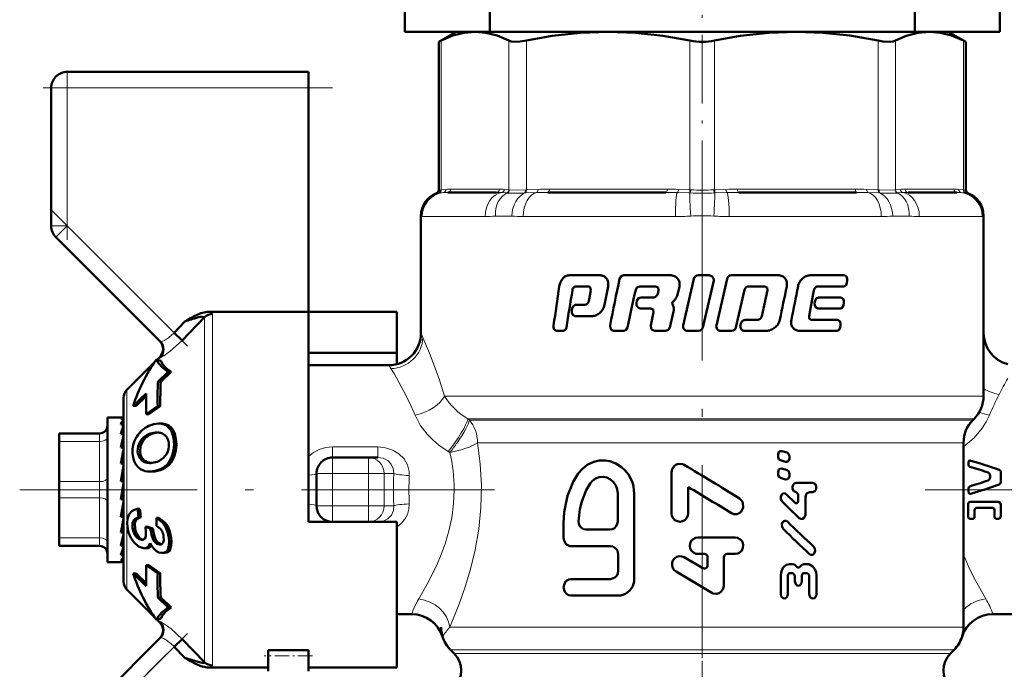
# Model space of a CAD drawing. Extents: x -1438 to 1837, y -1771 to 755.
# Tile 58 of 95: x 94 to 156, y -240 to -200. Entities that reach past the tile are written whole.
import ezdxf

# ---------------------------------------------------------------- set-up
doc = ezdxf.new("R2010")
doc.units = 0
doc.linetypes.add('DASHDOT', pattern=[18.5, 12, -3, 0.5, -3])

msp = doc.modelspace()

# ---------------------------------------------------------------- linework, layer by layer
at = {"color": 7, "linetype": 'DASHDOT', "lineweight": 18, "ltscale": 0.355646}
msp.add_line((136.791, -211.592), (136.791, -197.366), dxfattribs=at)
at = {"color": 7, "lineweight": 50}
for p, q in [((118.291, -200.552), (118.291, -198.552)), ((123.57, -200.552), (123.57, -199.052)), ((150.011, -200.552), (150.011, -199.052)), ((155.291, -200.552), (155.291, -198.552)), ((118.291, -200.552), (121.49, -200.552)), ((121.491, -200.552), (120.395, -201.185)), ((121.491, -200.552), (120.395, -201.185)), ((121.491, -200.552), (122.656, -200.552)), ((122.656, -200.552), (122.625, -200.552)), ((122.686, -200.552), (122.656, -200.552)), ((122.656, -200.552), (130.936, -200.552)), ((130.936, -200.552), (136.791, -200.552)), ((136.791, -200.552), (142.646, -200.552)), ((142.646, -200.552), (150.926, -200.552)), ((150.011, -200.552), (155.291, -200.552)), ((150.926, -200.552), (150.895, -200.552)), ((150.956, -200.552), (150.926, -200.552)), ((150.926, -200.552), (152.091, -200.552)), ((152.091, -200.552), (153.187, -201.185)), ((152.091, -200.552), (153.187, -201.185)), ((120.547, -201.107), (120.395, -201.185)), ((120.395, -210.407), (120.395, -201.185)), ((153.187, -201.185), (153.035, -201.107)), ((153.187, -210.407), (153.187, -201.185)), ((153.187, -210.407), (153.187, -201.185)), ((97.291, -203.052), (112.291, -203.052)), ((112.291, -203.052), (112.291, -204.052)), ((96.291, -212.638), (96.291, -204.052)), ((112.291, -204.052), (112.291, -217.981)), ((123.99, -210.552), (120.952, -210.552)), ((134.526, -210.552), (127.193, -210.552)), ((146.389, -210.552), (139.056, -210.552)), ((152.63, -210.552), (149.592, -210.552)), ((119.291, -211.999), (119.291, -219.302)), ((154.291, -211.999), (154.291, -219.302)), ((154.291, -223.223), (154.291, -211.999)), ((96.584, -213.345), (103.072, -219.833)), ((128.506, -215.708), (130.432, -215.708)), ((131.89, -215.708), (134.775, -215.708)), ((136.273, -215.922), (135.601, -218.831)), ((136.546, -215.708), (137.229, -215.708)), ((136.83, -218.952), (137.502, -216.043)), ((138.337, -215.922), (137.667, -218.831)), ((138.607, -215.708), (141.509, -215.708)), ((143.502, -215.708), (145.633, -215.708)), ((145.788, -216.182), (145.809, -216.042)), ((128.936, -216.397), (129.696, -216.397)), ((129.85, -216.629), (129.724, -217.322)), ((129.824, -216.464), (129.85, -216.629)), ((130.702, -217.552), (130.932, -216.399)), ((132.901, -216.397), (133.887, -216.397)), ((133.887, -216.397), (134.045, -216.464)), ((134.076, -216.629), (134.022, -216.861)), ((134.045, -216.464), (134.076, -216.629)), ((135.247, -216.916), (135.367, -216.399)), ((138.886, -218.952), (139.418, -216.611)), ((139.683, -216.397), (140.668, -216.397)), ((140.852, -216.628), (140.498, -218.25)), ((140.668, -216.397), (140.821, -216.464)), ((140.821, -216.464), (140.852, -216.628)), ((143.522, -217.783), (143.735, -216.628)), ((143.975, -216.397), (145.613, -216.397)), ((132.726, -217.305), (132.696, -217.446)), ((132.982, -217.092), (133.732, -217.092)), ((134.946, -217.382), (135.11, -217.206)), ((143.807, -217.305), (143.781, -217.446)), ((144.019, -217.092), (145.423, -217.092)), ((145.581, -217.568), (145.603, -217.428)), ((112.291, -217.981), (106.1, -217.981)), ((112.291, -229.052), (112.291, -217.981)), ((112.291, -217.981), (117.791, -217.981)), ((117.791, -217.981), (117.791, -220.534)), ((128.705, -217.769), (128.682, -217.909)), ((128.901, -217.554), (129.485, -217.554)), ((132.951, -217.781), (133.577, -217.781)), ((133.577, -217.781), (133.734, -217.848)), ((133.765, -218.012), (133.583, -218.831)), ((133.734, -217.848), (133.765, -218.012)), ((134.779, -218.952), (135.009, -217.953)), ((135.006, -217.663), (134.93, -217.503)), ((143.436, -218.246), (143.522, -217.783)), ((143.994, -217.782), (145.401, -217.782)), ((104.609, -218.582), (103.934, -219.281)), ((105.832, -218.314), (104.429, -219.758)), ((104.784, -218.48), (104.609, -218.582)), ((104.961, -218.379), (104.784, -218.48)), ((105.832, -218.314), (105.834, -218.301)), ((128.878, -218.243), (129.954, -218.243)), ((139.459, -218.476), (140.212, -218.476)), ((143.594, -218.477), (145.205, -218.477)), ((127.712, -219.166), (128.154, -219.166)), ((131.293, -219.166), (131.899, -219.166)), ((133.846, -219.166), (134.511, -219.166)), ((135.873, -219.166), (136.556, -219.166)), ((137.939, -219.166), (138.617, -219.166)), ((139.193, -218.69), (139.161, -218.83)), ((139.427, -219.166), (140.773, -219.166)), ((142.841, -219.166), (145.183, -219.166)), ((145.368, -218.953), (145.39, -218.812)), ((104.429, -219.758), (103.934, -219.281)), ((102.845, -220.944), (102.842, -220.946)), ((103.104, -221.042), (102.845, -220.944)), ((102.881, -220.958), (103.044, -220.795)), ((112.291, -220.534), (117.791, -220.534)), ((117.791, -220.534), (117.791, -221.239)), ((100.996, -222.843), (102.725, -221.113)), ((102.926, -222.346), (103.573, -221.719)), ((103.755, -221.719), (103.107, -222.346)), ((103.755, -221.719), (103.573, -221.719)), ((117.291, -221.302), (112.291, -221.302)), ((102.926, -222.346), (103.107, -222.346)), ((100.791, -234.766), (100.791, -223.338)), ((102.198, -223.056), (101.398, -223.84)), ((102.194, -223.233), (101.573, -223.84)), ((101.573, -223.84), (101.398, -223.84)), ((102.912, -223.852), (102.2, -224.352)), ((103.074, -223.852), (102.362, -224.352)), ((103.074, -223.852), (102.912, -223.852)), ((99.791, -224.552), (99.791, -225.155)), ((100.769, -224.552), (99.791, -224.552)), ((100.791, -224.637), (100.615, -224.637)), ((100.769, -224.552), (100.791, -224.554)), ((102.2, -224.352), (102.362, -224.352)), ((153.627, -224.716), (153.705, -224.638)), ((99.791, -225.155), (99.791, -233.552)), ((100.791, -224.993), (100.615, -224.993)), ((100.753, -225.155), (100.791, -225.05)), ((103.142, -224.938), (102.988, -224.938)), ((96.791, -225.552), (99.291, -225.552)), ((96.791, -225.686), (96.791, -225.552)), ((96.791, -226.052), (96.791, -225.686)), ((100.791, -225.604), (100.615, -225.604)), ((100.791, -225.479), (100.785, -225.604)), ((102.787, -225.495), (102.869, -225.492)), ((102.787, -225.495), (102.939, -225.495)), ((96.791, -228.552), (96.791, -226.052)), ((100.791, -226.431), (100.615, -226.431)), ((100.791, -226.032), (100.77, -226.431)), ((100.791, -226.261), (100.779, -226.431)), ((153.041, -226.13), (153.041, -237.602)), ((100.791, -226.775), (100.748, -227.423)), ((100.791, -227.052), (100.773, -227.052)), ((113.791, -227.052), (116.037, -227.052)), ((116.037, -227.052), (116.617, -227.052)), ((141.501, -226.889), (141.501, -226.975)), ((141.646, -227.219), (141.977, -227.32)), ((142.064, -226.747), (141.732, -226.645)), ((142.212, -227.077), (142.212, -226.99)), ((100.791, -227.423), (100.615, -227.423)), ((100.791, -227.661), (100.71, -228.517)), ((102.572, -227.383), (102.552, -227.385)), ((142.064, -227.836), (141.732, -227.734)), ((153.358, -227.296), (153.358, -227.499)), ((102.577, -227.928), (102.432, -227.928)), ((112.791, -230.052), (112.791, -228.052)), ((134.877, -227.982), (134.877, -230.512)), ((141.501, -227.977), (141.501, -228.064)), ((141.646, -228.307), (141.977, -228.409)), ((142.212, -228.166), (142.212, -228.079)), ((154.698, -228.29), (154.698, -228.173)), ((155.366, -228.549), (155.366, -227.99)), ((96.791, -228.552), (96.791, -229.552)), ((100.791, -228.517), (100.615, -228.517)), ((100.615, -229.645), (100.791, -228.646)), ((112.291, -231.052), (112.291, -229.052)), ((135.917, -230.512), (135.917, -228.89)), ((142.624, -228.628), (143.66, -228.628)), ((153.357, -229.179), (153.358, -229.052)), ((153.358, -229.052), (153.358, -228.971)), ((96.791, -232.052), (96.791, -229.552)), ((100.615, -229.592), (100.702, -229.592)), ((100.791, -229.645), (100.615, -229.645)), ((100.791, -229.635), (100.702, -229.592)), ((131.529, -231.024), (131.529, -229.28)), ((132.559, -234.615), (132.559, -229.28)), ((142.564, -229.865), (142.011, -229.329)), ((142.638, -229.199), (142.625, -229.199)), ((142.761, -229.357), (142.761, -229.738)), ((143.21, -230.561), (143.209, -229.515)), ((143.66, -229.198), (143.459, -229.198)), ((100.72, -230.165), (100.791, -230.598)), ((101.81, -230.25), (101.665, -230.25)), ((153.322, -230.715), (153.322, -229.965)), ((153.463, -229.809), (155.212, -229.809)), ((154.846, -230.181), (153.865, -230.181)), ((155.366, -230.677), (155.366, -230.003)), ((100.791, -230.736), (100.615, -230.736)), ((101.87, -230.768), (101.724, -230.768)), ((102.993, -230.808), (102.847, -230.808)), ((153.612, -230.867), (153.463, -230.867)), ((153.727, -230.74), (153.727, -230.335)), ((154.973, -230.74), (154.973, -230.335)), ((155.212, -230.867), (155.078, -230.867)), ((100.791, -231.052), (100.753, -231.052)), ((100.791, -231.464), (100.754, -231.045)), ((100.791, -231.194), (100.76, -231.194)), ((102.472, -231.476), (102.147, -231.356)), ((102.295, -231.356), (102.147, -231.356)), ((102.295, -231.356), (102.62, -231.476)), ((102.62, -231.476), (102.472, -231.476)), ((117.791, -231.052), (112.291, -231.052)), ((116.617, -231.052), (116.531, -231.052)), ((117.791, -240.123), (117.791, -231.052)), ((128.167, -231.127), (128.167, -232.05)), ((96.791, -232.052), (96.791, -232.552)), ((100.791, -231.721), (100.615, -231.721)), ((100.791, -232.178), (100.774, -231.901)), ((103.188, -231.63), (103.192, -231.639)), ((129.547, -231.537), (131.048, -231.537)), ((136.517, -232.026), (138.836, -232.026)), ((99.291, -232.552), (96.791, -232.552)), ((100.791, -232.538), (100.615, -232.538)), ((100.791, -232.696), (100.788, -232.63)), ((101.935, -232.173), (101.899, -232.171)), ((102.073, -232.692), (102.025, -232.689)), ((102.227, -232.692), (102.073, -232.692)), ((103.064, -232.471), (103.028, -232.469)), ((128.613, -232.563), (131.072, -232.563)), ((100.791, -233.136), (100.615, -233.136)), ((103.205, -232.99), (103.155, -232.988)), ((103.358, -232.99), (103.205, -232.99)), ((131.564, -233.076), (131.564, -234.102)), ((136.821, -233.941), (135.659, -233.256)), ((136.922, -233.053), (136.517, -233.053)), ((137.124, -233.259), (137.124, -233.762)), ((138.133, -235.014), (138.133, -233.259)), ((138.334, -233.053), (138.836, -233.053)), ((100.67, -233.552), (99.791, -233.552)), ((100.791, -233.478), (100.615, -233.478)), ((100.791, -233.541), (100.725, -233.541)), ((102.2, -233.752), (102.912, -234.252)), ((102.362, -233.752), (102.2, -233.752)), ((102.362, -233.752), (103.074, -234.252)), ((142.212, -233.687), (142.395, -233.687)), ((143.138, -233.685), (143.326, -233.685)), ((101.398, -234.263), (102.198, -235.048)), ((101.573, -234.263), (101.398, -234.263)), ((101.573, -234.263), (102.194, -234.87)), ((103.074, -234.252), (102.912, -234.252)), ((135.156, -234.149), (137.376, -235.462)), ((141.669, -234.401), (141.67, -235.541)), ((142.104, -235.541), (142.103, -234.416)), ((142.42, -234.257), (142.225, -234.257)), ((142.544, -234.415), (142.544, -234.748)), ((142.99, -234.747), (142.989, -234.415)), ((143.314, -234.256), (143.114, -234.256)), ((143.439, -234.414), (143.44, -235.539)), ((143.893, -235.538), (143.892, -234.397)), ((128.613, -234.615), (131.072, -234.615)), ((100.996, -235.261), (102.725, -236.99)), ((102.926, -235.758), (103.573, -236.385)), ((103.107, -235.758), (102.926, -235.758)), ((103.107, -235.758), (103.755, -236.385)), ((128.613, -235.641), (131.564, -235.641)), ((103.755, -236.385), (103.573, -236.385)), ((118.725, -236.802), (117.791, -236.802)), ((154.857, -236.802), (161.291, -236.802)), ((102.842, -237.158), (102.845, -237.16)), ((102.845, -237.16), (103.104, -237.061)), ((102.881, -237.146), (103.044, -237.309)), ((103.072, -238.27), (96.877, -244.466)), ((103.934, -238.823), (104.429, -238.346)), ((104.609, -239.521), (103.934, -238.823)), ((104.429, -238.346), (105.832, -239.79)), ((109.791, -239.048), (112.291, -239.048)), ((109.791, -239.048), (109.791, -239.384)), ((109.791, -239.384), (109.791, -240.338)), ((112.291, -239.048), (112.291, -239.384)), ((112.291, -239.384), (112.291, -240.338)), ((121.127, -239.016), (121.352, -239.241)), ((152.23, -239.241), (152.455, -239.016)), ((104.609, -239.521), (104.784, -239.624)), ((104.784, -239.624), (104.961, -239.725)), ((106.1, -240.123), (109.791, -240.123)), ((112.291, -240.123), (117.791, -240.123))]:
    msp.add_line(p, q, dxfattribs=at)
at = {"color": 7, "lineweight": 18}
for p, q in [((120.547, -201.107), (120.547, -210.393)), ((124.764, -210.393), (124.764, -201.107)), ((125.846, -201.107), (125.846, -210.393)), ((136.026, -210.393), (136.026, -201.107)), ((137.556, -201.107), (137.556, -210.393)), ((147.736, -210.393), (147.736, -201.107)), ((148.818, -201.107), (148.818, -210.393)), ((153.035, -210.393), (153.035, -201.107)), ((97.291, -204.052), (97.291, -203.052)), ((96.291, -204.052), (97.291, -204.052)), ((97.291, -204.052), (112.291, -204.052)), ((97.291, -204.052), (97.291, -212.638)), ((120.394, -210.587), (120.265, -210.594)), ((120.415, -210.586), (120.394, -210.587)), ((120.395, -210.407), (120.526, -210.395)), ((120.681, -210.563), (120.415, -210.586)), ((120.526, -210.395), (120.547, -210.393)), ((120.547, -210.393), (120.841, -210.365)), ((121.137, -210.352), (124.174, -210.352)), ((124.626, -210.586), (124.304, -210.563)), ((124.47, -210.365), (124.764, -210.393)), ((124.653, -210.587), (124.626, -210.586)), ((124.764, -210.393), (124.786, -210.395)), ((125.797, -210.586), (125.741, -210.587)), ((125.794, -210.395), (125.846, -210.393)), ((126.494, -210.563), (125.797, -210.586)), ((125.846, -210.393), (126.555, -210.365)), ((127.269, -210.352), (134.602, -210.352)), ((135.963, -210.586), (135.243, -210.563)), ((135.317, -210.365), (136.026, -210.393)), ((136.022, -210.587), (135.963, -210.586)), ((136.026, -210.393), (136.078, -210.395)), ((137.504, -210.395), (137.556, -210.393)), ((137.556, -210.393), (138.265, -210.365)), ((137.619, -210.586), (137.56, -210.587)), ((138.339, -210.563), (137.619, -210.586)), ((138.979, -210.352), (146.313, -210.352)), ((147.027, -210.365), (147.736, -210.393)), ((147.785, -210.586), (147.088, -210.563)), ((147.736, -210.393), (147.788, -210.395)), ((147.841, -210.587), (147.785, -210.586)), ((148.796, -210.395), (148.818, -210.393)), ((148.818, -210.393), (149.112, -210.365)), ((148.956, -210.586), (148.929, -210.587)), ((149.277, -210.563), (148.956, -210.586)), ((149.408, -210.352), (152.445, -210.352)), ((152.741, -210.365), (153.035, -210.393)), ((153.167, -210.586), (152.901, -210.563)), ((153.035, -210.393), (153.055, -210.395)), ((153.055, -210.395), (153.187, -210.407)), ((153.188, -210.587), (153.167, -210.586)), ((153.317, -210.594), (153.188, -210.587)), ((119.306, -212.026), (119.291, -211.999)), ((119.371, -212.052), (123.29, -212.052)), ((124.937, -212.026), (123.917, -212.026)), ((125.657, -212.052), (135.117, -212.052)), ((138.465, -212.052), (147.925, -212.052)), ((149.664, -212.026), (148.645, -212.026)), ((150.292, -212.052), (154.211, -212.052)), ((154.291, -211.999), (154.276, -212.026)), ((96.291, -212.638), (97.291, -212.638)), ((96.584, -213.345), (97.291, -212.638)), ((103.934, -219.281), (97.291, -212.638)), ((105.832, -229.052), (105.832, -218.314)), ((106.327, -218.114), (106.327, -229.052)), ((119.291, -219.302), (119.413, -219.576)), ((117.426, -221.52), (117.291, -221.302)), ((100.996, -229.052), (100.996, -222.843)), ((120.758, -223.223), (154.291, -223.223)), ((122.203, -224.638), (153.705, -224.638)), ((122.203, -224.638), (122.306, -224.716)), ((122.306, -224.716), (153.627, -224.716)), ((103.296, -224.949), (103.143, -224.949)), ((103.847, -225.31), (103.696, -225.31)), ((99.291, -225.552), (99.291, -225.557)), ((99.291, -225.557), (99.291, -225.686)), ((99.291, -225.686), (99.291, -226.052)), ((102.5, -225.603), (102.348, -225.603)), ((99.291, -226.052), (96.791, -226.052)), ((99.291, -228.552), (99.291, -226.052)), ((101.982, -226.049), (101.831, -226.049)), ((104.073, -226.058), (103.925, -226.058)), ((113.791, -226.395), (113.791, -227.052)), ((113.791, -226.395), (116.617, -226.395)), ((116.617, -226.395), (116.617, -227.052)), ((122.81, -226.13), (123.016, -226.13)), ((123.016, -226.13), (150.356, -226.13)), ((150.356, -226.13), (153.041, -226.13)), ((101.815, -226.669), (101.667, -226.669)), ((101.943, -227.082), (101.796, -227.082)), ((104.009, -226.769), (103.862, -226.769)), ((113.791, -227.052), (113.791, -228.052)), ((116.037, -228.052), (116.037, -227.052)), ((121.089, -226.73), (120.984, -226.667)), ((102.253, -227.33), (102.107, -227.33)), ((103.242, -227.765), (103.097, -227.765)), ((103.724, -227.377), (103.579, -227.377)), ((112.791, -228.052), (113.791, -228.052)), ((113.791, -228.052), (113.791, -230.052)), ((116.037, -228.052), (113.791, -228.052)), ((116.037, -230.052), (116.037, -228.052)), ((116.037, -228.052), (116.998, -228.052)), ((117.6, -228.052), (116.998, -228.052)), ((116.998, -228.052), (116.998, -230.052)), ((96.791, -228.552), (99.291, -228.552)), ((99.291, -228.552), (99.291, -229.552)), ((100.996, -229.052), (100.996, -235.261)), ((105.832, -239.79), (105.832, -229.052)), ((106.327, -229.052), (106.327, -239.99)), ((99.291, -229.552), (96.791, -229.552)), ((99.291, -232.052), (99.291, -229.552)), ((112.791, -230.052), (113.791, -230.052)), ((113.791, -230.052), (116.037, -230.052)), ((113.791, -231.052), (113.791, -230.052)), ((116.037, -230.052), (116.998, -230.052)), ((116.037, -230.052), (116.037, -231.052)), ((116.998, -230.052), (117.6, -230.052)), ((101.504, -231.457), (101.355, -231.457)), ((103.535, -231.326), (103.389, -231.326)), ((96.791, -232.052), (99.291, -232.052)), ((99.291, -232.052), (99.291, -232.552)), ((101.701, -231.952), (101.55, -231.952)), ((102.631, -231.607), (102.483, -231.607)), ((103.751, -232.052), (103.602, -232.052)), ((101.968, -232.171), (101.899, -232.171)), ((103.098, -232.469), (103.028, -232.469)), ((103.694, -232.765), (103.543, -232.765)), ((153.041, -233.11), (153.072, -233.186)), ((153.072, -233.186), (153.042, -233.193)), ((103.044, -237.309), (103.054, -237.306)), ((121.086, -237.602), (153.041, -237.602)), ((97.291, -245.466), (103.934, -238.823)), ((152.455, -239.016), (121.127, -239.016)), ((121.352, -239.241), (152.23, -239.241))]:
    msp.add_line(p, q, dxfattribs=at)
at = {"color": 7, "linetype": 'DASHDOT', "lineweight": 18, "ltscale": 0.257589}
msp.add_line((97.291, -203.193), (97.291, -213.497), dxfattribs=at)
at = {"color": 7, "linetype": 'DASHDOT', "lineweight": 18, "ltscale": 0.450015}
msp.add_line((113.791, -204.052), (95.79, -204.052), dxfattribs=at)
at = {"color": 7, "linetype": 'DASHDOT', "lineweight": 18}
for p, q in [((136.791, -209.016), (136.791, -244.708)), ((123.864, -229.052), (94.329, -229.052)), ((150.665, -229.052), (179.166, -229.052)), ((136.791, -239.702), (136.791, -281.048))]:
    msp.add_line(p, q, dxfattribs=at)
at = {"color": 7, "linetype": 'DASHDOT', "lineweight": 18, "ltscale": 0.302371}
msp.add_line((96.225, -211.571), (104.777, -220.124), dxfattribs=at)
at = {"color": 7, "linetype": 'DASHDOT', "lineweight": 18, "ltscale": 0.067371}
msp.add_line((113.566, -228.052), (116.261, -228.052), dxfattribs=at)
at = {"color": 7, "linetype": 'DASHDOT', "lineweight": 18, "ltscale": 0.06}
for p, q in [((113.791, -230.252), (113.791, -227.852)), ((116.037, -230.252), (116.037, -227.852))]:
    msp.add_line(p, q, dxfattribs=at)
at = {"color": 7, "linetype": 'DASHDOT', "lineweight": 18, "ltscale": 0.067386}
msp.add_line((116.261, -230.052), (113.566, -230.052), dxfattribs=at)
at = {"color": 7, "linetype": 'DASHDOT', "lineweight": 18, "ltscale": 0.296715}
msp.add_line((104.764, -237.993), (96.371, -246.386), dxfattribs=at)
at = {"color": 7, "linetype": 'DASHDOT', "lineweight": 18, "ltscale": 0.075015}
msp.add_line((112.541, -239.384), (109.54, -239.384), dxfattribs=at)
at = {"color": 7, "lineweight": 50}
for points in [[(122.656, -200.552), (121.977, -200.611), (121.281, -200.792), (120.547, -201.107)], [(124.764, -201.107), (124.03, -200.792), (123.334, -200.611), (122.656, -200.552)], [(130.936, -200.552), (129.214, -200.617), (127.444, -200.817), (125.846, -201.107)], [(136.026, -201.107), (134.337, -200.804), (132.64, -200.616), (130.936, -200.552)], [(142.646, -200.552), (140.925, -200.617), (139.155, -200.817), (137.556, -201.107)], [(147.736, -201.107), (145.967, -200.793), (144.286, -200.611), (142.646, -200.552)], [(150.926, -200.552), (150.213, -200.617), (149.48, -200.817), (148.818, -201.107)], [(153.035, -201.107), (152.302, -200.792), (151.605, -200.611), (150.926, -200.552)], [(125.846, -201.107), (125.312, -201.181), (124.909, -201.157), (124.764, -201.107)], [(148.818, -201.107), (148.673, -201.157), (148.489, -201.182), (148.02, -201.157), (147.736, -201.107)], [(131.89, -215.708), (131.745, -215.758), (131.646, -215.922)], [(137.502, -216.043), (137.494, -215.896), (137.411, -215.774), (137.229, -215.708)], [(145.613, -216.397), (145.733, -216.327), (145.788, -216.182)], [(145.809, -216.042), (145.806, -215.909), (145.761, -215.789), (145.633, -215.708)], [(132.647, -216.611), (132.724, -216.47), (132.901, -216.397)], [(132.982, -217.092), (132.831, -217.142), (132.726, -217.305)], [(144.019, -217.092), (143.879, -217.157), (143.807, -217.305)], [(145.603, -217.428), (145.6, -217.294), (145.554, -217.173), (145.423, -217.092)], [(128.682, -217.909), (128.686, -218.044), (128.715, -218.128), (128.767, -218.197), (128.878, -218.243)], [(128.901, -217.554), (128.769, -217.621), (128.705, -217.769)], [(132.696, -217.446), (132.702, -217.591), (132.816, -217.742), (132.951, -217.781)], [(143.781, -217.446), (143.785, -217.584), (143.876, -217.738), (143.994, -217.782)], [(145.401, -217.782), (145.523, -217.713), (145.581, -217.568)], [(139.459, -218.476), (139.289, -218.536), (139.193, -218.69)], [(145.39, -218.812), (145.388, -218.679), (145.347, -218.569), (145.205, -218.477)], [(127.543, -218.83), (127.545, -218.962), (127.587, -219.083), (127.712, -219.166)], [(128.154, -219.166), (128.279, -219.097), (128.339, -218.952)], [(131.057, -218.831), (131.078, -219.017), (131.166, -219.125), (131.293, -219.166)], [(131.899, -219.166), (132.045, -219.116), (132.146, -218.952)], [(133.583, -218.831), (133.609, -219.022), (133.67, -219.098), (133.846, -219.166)], [(134.511, -219.166), (134.682, -219.106), (134.779, -218.952)], [(145.183, -219.166), (145.308, -219.098), (145.368, -218.953)], [(102.845, -220.944), (102.966, -221.185), (103.215, -221.444), (103.573, -221.719)], [(103.104, -221.042), (103.23, -221.255), (103.451, -221.481), (103.755, -221.719)], [(102.365, -225.088), (102.681, -224.977), (102.988, -224.938)], [(103.847, -225.31), (103.978, -225.579), (104.073, -226.058)], [(101.982, -226.049), (101.849, -226.35), (101.815, -226.669)], [(101.852, -227.769), (101.689, -227.645), (101.554, -227.484), (101.448, -227.282), (101.38, -227.05), (101.346, -226.792)], [(101.796, -227.082), (101.682, -226.798), (101.667, -226.669)], [(101.815, -226.669), (101.853, -226.893), (101.943, -227.082)], [(103.477, -226.821), (103.279, -227.077), (102.982, -227.27)], [(141.732, -226.645), (141.621, -226.656), (141.561, -226.705), (141.504, -226.85), (141.501, -226.889)], [(141.501, -226.975), (141.513, -227.066), (141.572, -227.172), (141.646, -227.218)], [(141.977, -227.32), (142.089, -227.31), (142.149, -227.262), (142.209, -227.116), (142.212, -227.077)], [(142.212, -226.99), (142.199, -226.899), (142.158, -226.816), (142.064, -226.747)], [(103.097, -227.765), (102.763, -227.885), (102.432, -227.928)], [(132.559, -229.28), (132.509, -228.858), (132.44, -228.579), (132.195, -228.098), (131.997, -227.853), (131.768, -227.643), (131.416, -227.423), (131.046, -227.286), (130.771, -227.237), (130.368, -227.241), (130.039, -227.312), (129.628, -227.5), (129.309, -227.768), (129.069, -228.049)], [(135.657, -227.508), (135.555, -227.462), (135.335, -227.44), (135.175, -227.487), (135.038, -227.584), (134.914, -227.769), (134.877, -227.982)], [(141.732, -227.734), (141.621, -227.744), (141.561, -227.794), (141.504, -227.939), (141.501, -227.977)], [(142.212, -228.079), (142.199, -227.988), (142.158, -227.905), (142.064, -227.836)], [(155.258, -227.811), (155.313, -227.848), (155.357, -227.924), (155.366, -227.99)], [(129.069, -228.049), (128.763, -228.569), (128.414, -229.439), (128.251, -230.131), (128.206, -230.447), (128.167, -231.127)], [(131.529, -229.28), (131.499, -229.026), (131.41, -228.786), (131.267, -228.577), (131.079, -228.412), (130.858, -228.302), (130.62, -228.256), (130.38, -228.276), (130.156, -228.36), (129.961, -228.5), (129.822, -228.664)], [(141.501, -228.064), (141.513, -228.154), (141.572, -228.26), (141.646, -228.307)], [(141.977, -228.409), (142.089, -228.399), (142.149, -228.35), (142.209, -228.204), (142.212, -228.166)], [(154.698, -228.173), (154.687, -228.104), (154.639, -228.023), (154.579, -227.987)], [(154.579, -228.477), (154.639, -228.44), (154.687, -228.359), (154.698, -228.29)], [(129.822, -228.664), (129.572, -229.088), (129.291, -229.781), (129.17, -230.268), (129.092, -231.01)], [(142.624, -228.628), (142.505, -228.673), (142.439, -228.758), (142.405, -228.876), (142.413, -228.999), (142.49, -229.141), (142.625, -229.199)], [(143.66, -229.198), (143.8, -229.137), (143.848, -229.071), (143.884, -228.951), (143.875, -228.826), (143.808, -228.697), (143.66, -228.628)], [(155.366, -228.549), (155.349, -228.636), (155.258, -228.729)], [(138.605, -230.517), (138.759, -230.578), (138.933, -230.581), (139.048, -230.543), (139.184, -230.445), (139.281, -230.308), (139.33, -230.151), (139.31, -229.877), (139.241, -229.738), (139.096, -229.596)], [(142.011, -229.329), (141.946, -229.286), (141.845, -229.276), (141.785, -229.301), (141.736, -229.345), (141.671, -229.492), (141.677, -229.652), (141.751, -229.785)], [(142.638, -229.199), (142.759, -229.335), (142.761, -229.357)], [(143.209, -229.515), (143.252, -229.338), (143.305, -229.265), (143.459, -229.198)], [(153.506, -229.305), (153.461, -229.308), (153.4, -229.28), (153.364, -229.222), (153.357, -229.179)], [(101.036, -231.389), (101.015, -231.116), (101.037, -230.86), (101.138, -230.582), (101.312, -230.388), (101.476, -230.299), (101.665, -230.25)], [(142.761, -229.738), (142.739, -229.829), (142.711, -229.865), (142.673, -229.89), (142.614, -229.893), (142.564, -229.865)], [(153.322, -229.965), (153.336, -229.897), (153.378, -229.841), (153.463, -229.809)], [(153.865, -230.181), (153.764, -230.23), (153.727, -230.335)], [(154.973, -230.335), (154.94, -230.232), (154.846, -230.181)], [(155.212, -229.809), (155.328, -229.875), (155.366, -230.003)], [(101.355, -231.457), (101.354, -231.144), (101.409, -230.979), (101.511, -230.857), (101.724, -230.768)], [(101.87, -230.768), (101.657, -230.857), (101.556, -230.978), (101.502, -231.142), (101.504, -231.457)], [(102.847, -230.808), (103.208, -231.085), (103.389, -231.326)], [(102.993, -230.808), (103.354, -231.085), (103.535, -231.326)], [(134.877, -230.512), (134.903, -230.675), (134.977, -230.824), (135.093, -230.943), (135.242, -231.019), (135.406, -231.044), (135.57, -231.013), (135.716, -230.932), (135.829, -230.809), (135.897, -230.656), (135.917, -230.512)], [(142.812, -230.815), (142.914, -230.873), (143.03, -230.866), (143.127, -230.796), (143.205, -230.619), (143.21, -230.561)], [(153.463, -230.867), (153.396, -230.849), (153.336, -230.781), (153.322, -230.715)], [(153.727, -230.74), (153.716, -230.795), (153.667, -230.852), (153.612, -230.867)], [(155.078, -230.867), (155, -230.825), (154.973, -230.74)], [(155.366, -230.677), (155.342, -230.78), (155.31, -230.824), (155.212, -230.867)], [(101.429, -232.325), (101.235, -232.04), (101.103, -231.707), (101.036, -231.389)], [(102.84, -231.294), (103.081, -231.478), (103.188, -231.63)], [(103.389, -231.326), (103.527, -231.67), (103.602, -232.052)], [(103.535, -231.326), (103.675, -231.67), (103.751, -232.052)], [(129.092, -231.01), (129.111, -231.17), (129.173, -231.318), (129.275, -231.436), (129.406, -231.512), (129.547, -231.537)], [(131.048, -231.537), (131.196, -231.512), (131.331, -231.438), (131.438, -231.324), (131.506, -231.18), (131.529, -231.024)], [(142.085, -231.036), (142.021, -230.993), (141.919, -230.983), (141.86, -231.008), (141.81, -231.052), (141.744, -231.198), (141.751, -231.36), (141.825, -231.492)], [(101.899, -232.171), (101.768, -232.136), (101.646, -232.056), (101.55, -231.952)], [(101.701, -231.952), (101.829, -232.082), (102.005, -232.165)], [(102.185, -231.838), (102.168, -231.977), (102.115, -232.09)], [(103.028, -232.469), (102.86, -232.417), (102.683, -232.244), (102.604, -232.098), (102.529, -231.866), (102.483, -231.607)], [(102.631, -231.607), (102.707, -231.971), (102.795, -232.181), (102.913, -232.342), (103.133, -232.463)], [(103.281, -231.967), (103.291, -232.207), (103.263, -232.339), (103.202, -232.428), (103.14, -232.461), (103.064, -232.471)], [(103.602, -232.052), (103.621, -232.295), (103.61, -232.522), (103.543, -232.765)], [(103.751, -232.052), (103.77, -232.295), (103.76, -232.523), (103.694, -232.765)], [(128.167, -232.05), (128.189, -232.21), (128.252, -232.353), (128.352, -232.467), (128.546, -232.557), (128.613, -232.563)], [(136.517, -232.026), (136.36, -232.053), (136.216, -232.127), (136.104, -232.244), (136.034, -232.392), (136.013, -232.553), (136.043, -232.713), (136.12, -232.857), (136.239, -232.968), (136.387, -233.035), (136.517, -233.053)], [(138.836, -233.053), (138.996, -233.025), (139.139, -232.949), (139.251, -232.827), (139.319, -232.674), (139.336, -232.511), (139.308, -232.369), (139.241, -232.238), (139.129, -232.123), (138.98, -232.049), (138.836, -232.026)], [(102.025, -232.689), (101.725, -232.583), (101.429, -232.325)], [(102.441, -232.374), (102.337, -232.573), (102.22, -232.662), (102.073, -232.692)], [(103.155, -232.988), (102.995, -232.951), (102.841, -232.871), (102.691, -232.742), (102.559, -232.576), (102.441, -232.374)], [(131.072, -232.563), (131.223, -232.589), (131.42, -232.714), (131.511, -232.846), (131.564, -233.076)], [(143.453, -233.058), (143.568, -233.114), (143.669, -233.096), (143.733, -233.049), (143.779, -232.982), (143.813, -232.861), (143.802, -232.736), (143.724, -232.601)], [(103.543, -232.765), (103.453, -232.894), (103.33, -232.971), (103.205, -232.99)], [(103.694, -232.765), (103.62, -232.879), (103.521, -232.955), (103.358, -232.99)], [(135.659, -233.256), (135.514, -233.2), (135.359, -233.19), (135.215, -233.226), (135.086, -233.306), (134.984, -233.425), (134.918, -233.584), (134.908, -233.763), (134.958, -233.933), (135.05, -234.065), (135.156, -234.149)], [(137.124, -233.762), (137.086, -233.882), (136.983, -233.958), (136.898, -233.966), (136.821, -233.941)], [(142.212, -233.687), (142.026, -233.73), (141.904, -233.812), (141.807, -233.925), (141.69, -234.202), (141.669, -234.401)], [(142.673, -233.847), (142.523, -233.716), (142.395, -233.687)], [(142.858, -233.847), (142.808, -233.892), (142.743, -233.898), (142.703, -233.879), (142.673, -233.847)], [(143.138, -233.686), (142.981, -233.73), (142.858, -233.847)], [(143.892, -234.397), (143.866, -234.186), (143.79, -233.99), (143.663, -233.826), (143.412, -233.694), (143.326, -233.685)], [(131.564, -234.102), (131.539, -234.262), (131.468, -234.406), (131.358, -234.519), (131.145, -234.609), (131.072, -234.615)], [(142.103, -234.416), (142.123, -234.329), (142.165, -234.277), (142.224, -234.257)], [(142.42, -234.257), (142.542, -234.393), (142.544, -234.415)], [(142.989, -234.415), (143.01, -234.326), (143.054, -234.275), (143.114, -234.256)], [(143.314, -234.256), (143.38, -234.279), (143.418, -234.325), (143.439, -234.414)], [(128.613, -234.615), (128.479, -234.639), (128.367, -234.7), (128.26, -234.813), (128.189, -234.969), (128.167, -235.136), (128.235, -235.4), (128.326, -235.522), (128.468, -235.614), (128.613, -235.641)], [(131.564, -235.641), (131.72, -235.628), (132.021, -235.526), (132.286, -235.32), (132.465, -235.046), (132.547, -234.76), (132.559, -234.615)], [(137.376, -235.462), (137.473, -235.506), (137.685, -235.528), (137.84, -235.484), (137.973, -235.393), (138.093, -235.216), (138.133, -235.014)], [(142.544, -234.748), (142.602, -234.94), (142.692, -235.016), (142.766, -235.033)], [(142.766, -235.033), (142.875, -234.996), (142.969, -234.867), (142.99, -234.747)], [(141.67, -235.541), (141.705, -235.696), (141.75, -235.762), (141.814, -235.809), (141.916, -235.823), (141.966, -235.806), (142.029, -235.757), (142.072, -235.689), (142.104, -235.541)], [(143.44, -235.539), (143.48, -235.701), (143.53, -235.766), (143.598, -235.81), (143.697, -235.82), (143.767, -235.793), (143.868, -235.668), (143.893, -235.538)], [(103.573, -236.385), (103.215, -236.659), (102.966, -236.919), (102.845, -237.16)], [(103.755, -236.385), (103.451, -236.622), (103.23, -236.849), (103.104, -237.061)], [(105.832, -239.79), (105.834, -239.805), (105.828, -239.817), (105.814, -239.826), (105.78, -239.832), (105.682, -239.826), (105.427, -239.772), (104.609, -239.521)]]:
    msp.add_lwpolyline(points, dxfattribs=at)
at = {"color": 7, "lineweight": 18}
for points in [[(124.786, -210.395), (125.297, -210.406), (125.794, -210.395)], [(147.788, -210.395), (148.485, -210.406), (148.796, -210.395)], [(105.834, -218.301), (105.829, -218.288), (105.821, -218.281), (105.797, -218.273), (105.704, -218.275)], [(104.429, -219.758), (103.685, -220.441), (103.302, -220.719), (103.153, -220.802), (103.09, -220.823), (103.078, -220.823), (103.072, -220.82)], [(103.072, -219.833), (103.077, -219.837), (103.089, -219.841), (103.107, -219.842), (103.177, -219.827)], [(119.413, -219.576), (119.827, -220.559), (120.421, -222.157), (120.758, -223.223)], [(118.926, -224.419), (118.573, -223.619), (118.212, -222.895), (117.615, -221.83), (117.426, -221.52)], [(120.984, -226.667), (120.401, -226.275), (120.021, -225.954), (119.678, -225.604), (119.244, -225.03), (118.926, -224.419)], [(154.656, -224.419), (154.456, -224.832), (154.201, -225.232), (153.694, -225.827), (153.041, -226.379)], [(112.291, -226.995), (112.602, -226.742), (112.961, -226.554), (113.367, -226.435), (113.791, -226.395)], [(116.617, -226.395), (117.09, -226.442), (117.538, -226.587), (117.924, -226.821), (118.237, -227.138), (118.446, -227.508), (118.551, -227.917), (118.562, -228.166)], [(122.81, -226.13), (122.98, -227.443), (123.052, -228.799), (123.019, -230.169), (122.882, -231.504), (122.655, -232.799), (122.365, -234.002), (122.04, -235.09), (121.687, -236.105), (121.086, -237.602)], [(117.6, -228.052), (117.572, -227.742), (117.446, -227.46), (117.23, -227.238), (116.944, -227.098), (116.617, -227.052)], [(119.153, -235.848), (119.686, -234.924), (120.269, -233.752), (120.553, -233.08), (120.813, -232.358), (121.033, -231.603), (121.208, -230.798), (121.324, -229.931), (121.363, -229.052)], [(116.617, -231.052), (116.947, -231.005), (117.237, -230.861), (117.45, -230.637), (117.574, -230.355), (117.6, -230.052)], [(118.562, -229.938), (118.539, -230.272), (118.447, -230.595), (118.287, -230.895), (118.067, -231.158), (117.791, -231.378)], [(153.072, -233.186), (153.415, -233.975), (153.778, -234.703), (154.429, -235.848)], [(118.816, -236.529), (119.079, -235.978), (119.153, -235.848)], [(103.072, -237.284), (103.078, -237.281), (103.098, -237.282), (103.212, -237.332), (103.464, -237.495), (103.755, -237.719), (104.429, -238.346)], [(103.177, -238.276), (103.113, -238.262), (103.092, -238.262), (103.077, -238.267), (103.072, -238.27)], [(106.327, -239.99), (106.324, -240.009), (106.317, -240.023), (106.293, -240.047), (106.154, -240.109), (106.1, -240.123)]]:
    msp.add_lwpolyline(points, dxfattribs=at)
at = {"color": 7, "lineweight": 50}
for centre, radius, start, end in [((136.78, -197.457), 3.727, 258.32363, 270.17092), ((136.802, -197.454), 3.73, 269.8334, 281.6705), ((97.291, -204.052), 1, 90, 180.00001), ((120.791, -211.999), 1.5, 110.51769, 180.00001), ((120.791, -211.999), 1.5, 110.51769, 180.00001), ((120.195, -210.407), 0.2, 290.51672, 0.00001), ((153.387, -210.407), 0.2, 179.99999, 249.48328), ((153.387, -210.407), 0.2, 179.99999, 249.48328), ((152.791, -211.999), 1.5, 0, 69.48231), ((152.791, -211.999), 1.5, 0, 69.48231), ((97.291, -212.638), 1, 179.99999, 225), ((128.857, -216.524), 0.967, 155.89295, 172.56033), ((128.799, -216.499), 0.903, 139.34448, 155.83579), ((128.636, -216.375), 0.698, 118.64801, 138.38533), ((128.509, -216.138), 0.429, 90.37964, 118.93589), ((130.438, -216.199), 0.49, 62.94137, 90.80663), ((130.433, -216.212), 0.504, 36.71166, 63.10246), ((130.379, -216.238), 0.563, 11.0898, 35.48592), ((130.206, -216.263), 0.738, 349.41436, 10.45974), ((602.822, -312.826), 481.038, 168.37832, 168.73183), ((134.786, -216.387), 0.679, 66.86778, 90.91643), ((134.823, -216.298), 0.582, 41.67945, 66.67461), ((134.858, -216.249), 0.523, 13.16347, 40.22223), ((134.749, -216.263), 0.633, 347.61232, 12.21465), ((136.541, -215.984), 0.275, 89.11094, 166.97414), ((138.604, -215.982), 0.273, 89.42465, 167.35887), ((141.52, -216.279), 0.57, 64.7254, 91.02408), ((141.535, -216.236), 0.525, 38.27596, 64.22031), ((141.505, -216.24), 0.551, 11.57455, 36.69941), ((141.329, -216.263), 0.729, 349.27734, 10.5953), ((143.539, -216.539), 0.803, 149.39975, 170.02369), ((143.66, -216.605), 0.941, 132.47232, 149.73463), ((143.618, -216.572), 0.888, 114.39792, 131.88496), ((143.506, -216.324), 0.615, 90.44462, 114.47841), ((459.915, -266.275), 335.742, 171.45687, 171.87621), ((477.272, -274.218), 353.283, 170.61815, 171.00002), ((129.041, -216.686), 0.331, 137.97854, 169.90399), ((128.942, -216.588), 0.191, 91.7893, 139.72297), ((129.703, -216.541), 0.143, 32.35771, 92.77573), ((696.13, -338.247), 576.462, 167.8188, 168.056805), ((139.682, -216.667), 0.269, 89.79962, 167.93274), ((-356.406, -113.85), 508.891, 348.13579, 348.37446), ((-301.995, -128.367), 453.372, 348.53592, 348.80355), ((144.054, -216.695), 0.325, 134.95166, 168.1808), ((143.98, -216.611), 0.214, 91.42166, 136.75346), ((129.404, -217.257), 0.326, 315.23756, 348.51035), ((133.732, -216.807), 0.285, 269.99662, 310.11942), ((133.721, -216.782), 0.312, 308.6956, 345.32352), ((135.002, -217.45), 0.0879, 129.32456, 216.22491), ((134.403, -216.695), 0.873, 324.15142, 345.36059), ((106.464, -220.537), 2.608, 107.04695, 115.96607), ((106.118, -219.385), 1.405, 90.71488, 107.30097), ((129.478, -217.338), 0.216, 271.91106, 316.52874), ((129.849, -217.408), 0.856, 294.32318, 312.37788), ((129.791, -217.351), 0.938, 312.66575, 329.88648), ((129.869, -217.397), 0.847, 329.94761, 349.49191), ((134.412, -217.813), 0.613, 346.7671, 14.18779), ((108.523, -229.979), 12.05, 106.98067, 108.95648), ((107.915, -223.636), 6.03, 115.46142, 119.32905), ((108.415, -229.408), 11.472, 105.32482, 107.29502), ((106.072, -220.75), 2.503, 98.44714, 105.97282), ((129.951, -217.645), 0.598, 270.29965, 294.79983), ((140.204, -218.176), 0.301, 271.63838, 308.53927), ((140.217, -218.18), 0.289, 306.92792, 346.03383), ((140.759, -218.279), 0.877, 327.99899, 347.14814), ((142.964, -218.622), 0.647, 167.08125, 191.02478), ((143.632, -218.3), 0.202, 164.70466, 212.95332), ((143.587, -218.328), 0.148, 213.25483, 272.91461), ((135.869, -218.89), 0.275, 167.4877, 270.79395), ((136.561, -218.89), 0.275, 269.11043, 346.95377), ((137.935, -218.89), 0.275, 167.53699, 270.77461), ((138.62, -218.894), 0.272, 269.42258, 347.57658), ((139.428, -218.892), 0.273, 166.93627, 269.78422), ((140.772, -218.4), 0.766, 270.03589, 291.85213), ((140.709, -218.226), 0.95, 291.48408, 309.20745), ((140.718, -218.247), 0.929, 309.59402, 327.63251), ((142.865, -218.641), 0.547, 190.96753, 216.14272), ((142.842, -218.637), 0.531, 218.00171, 243.12809), ((142.834, -218.647), 0.518, 243.44277, 270.82262), ((102.55, -220.3), 0.699, 314.94372, 45.05708), ((102.577, -220.326), 0.699, 315.0791, 44.89331), ((117.291, -219.302), 2, 269.99886, 0.0007), ((156.291, -219.302), 2, 179.99928, 255.52438), ((101.491, -223.338), 0.7, 135, 180.00001), ((128.818, -223.319), 25.911, 177.84736, 181.17826), ((125.895, -223.573), 22.821, 176.91837, 180.70105), ((129.774, -223.626), 27.583, 178.81614, 181.50876), ((152.291, -223.223), 2, 315, 360), ((101.926, -225.478), 1.397, 144.35788, 159.70688), ((155.041, -226.13), 2, 134.99988, 180.00001), ((99.291, -225.052), 0.5, 270, 360), ((106.989, -227.314), 6.6, 160.90147, 164.979), ((103.065, -226.634), 1.697, 114.35156, 149.29145), ((102.989, -226.021), 1.083, 81.86858, 90.06384), ((103.143, -226.015), 1.077, 81.84816, 90.06437), ((103.045, -225.701), 0.759, 31.03337, 82.61717), ((103.199, -225.696), 0.753, 30.79944, 82.58751), ((117.177, -229.964), 16.935, 165.37505, 167.95939), ((103.068, -226.682), 1.725, 147.96407, 183.64808), ((102.801, -226.652), 1.143, 113.37488, 148.13471), ((102.952, -226.654), 1.144, 113.27781, 148.05175), ((102.851, -226.714), 1.221, 93.00197, 114.37881), ((103.003, -226.71), 1.217, 92.99424, 114.42005), ((102.877, -226.365), 0.872, 75.48502, 90.5), ((102.928, -226.172), 0.673, 50.70389, 75.59643), ((102.944, -226.144), 0.641, 23.50199, 50.20246), ((102.654, -226.26), 0.954, 3.50947, 22.97761), ((140.442, -234.884), 40.521, 168.11243, 169.39011), ((102.716, -226.617), 1.051, 147.30562, 182.81452), ((102.476, -226.289), 1.134, 332.0162, 4.41845), ((101.673, -226.22), 2.257, 345.90185, 4.09291), ((101.811, -226.214), 2.267, 345.80772, 3.92398), ((102.365, -226.69), 0.691, 214.55318, 248.0744), ((102.516, -226.681), 0.7, 214.96733, 247.96568), ((102.27, -226.399), 1.634, 323.23742, 346.89684), ((102.412, -226.395), 1.639, 323.19077, 346.79104), ((113.791, -228.052), 1, 90, 180.00001), ((206.941, -247.27), 107.967, 169.47259, 169.99766), ((102.428, -226.808), 1.121, 239.09899, 270.19487), ((102.422, -226.55), 0.843, 248.05159, 270.24938), ((102.557, -226.611), 0.781, 247.08421, 265.71388), ((102.428, -226.35), 1.043, 269.84398, 276.79208), ((102.411, -225.978), 1.414, 276.54602, 293.84745), ((102.56, -226.608), 1.276, 294.87904, 322.9638), ((102.704, -226.606), 1.278, 294.86736, 322.92415), ((63.202, -350.809), 143.013, 57.94847, 59.56046), ((153.457, -227.346), 0.11, 63.6512, 153.49535), ((153.483, -227.504), 0.124, 177.98235, 251.33665), ((137.493, -279.204), 53.992, 71.55132, 72.81749), ((139.898, -272.506), 47.26, 71.03444, 73.2665), ((60.174, -357.147), 148.952, 58.22708, 59.43567), ((153.485, -228.966), 0.126, 109.42029, 182.42348), ((134.9, -169.892), 61.802, 287.46068, 288.56806), ((130.311, -154.867), 77.968, 287.30673, 287.92047), ((139.242, -182.89), 48.557, 288.06797, 289.25902), ((13.299, -214.255), 88.858, 349.31117, 349.94255), ((116.18, -228.864), 14.581, 185.45129, 187.49998), ((116.04, -228.867), 14.297, 185.55015, 187.64005), ((113.791, -230.052), 1, 180.00001, 270), ((203.096, -167.631), 87.329, 225.37571, 226.34556), ((66.28, -224.283), 35.131, 347.77635, 349.21778), ((118.25, -231.249), 15.409, 178.36004, 180.16518), ((102.382, -231.34), 1.034, 186.49116, 216.33474), ((102.536, -231.335), 1.038, 186.74067, 216.48473), ((96.978, -232.024), 5.211, 2.04556, 7.36063), ((104.221, -231.401), 1.75, 182.46185, 186.75863), ((104.367, -231.396), 1.749, 182.63657, 186.93738), ((216.773, -155.153), 106.981, 225.52689, 226.73659), ((230.431, -140.186), 126.723, 225.8007, 226.82531), ((86.643, -228.716), 14.485, 344.69952, 347.61081), ((101.948, -231.963), 0.21, 266.37714, 322.70858), ((102.054, -232.123), 1.237, 7.24633, 23.05669), ((99.291, -233.052), 0.5, 0, 90), ((96.103, -231.317), 4.865, 338.04344, 344.49134), ((102.236, -232.36), 0.331, 268.3817, 330.45844), ((99.832, -232.808), 1.031, 319.46711, 338.37362), ((136.921, -233.256), 0.202, 358.94078, 89.77838), ((138.335, -233.255), 0.202, 90.33018, 181.15684), ((100.66, -233.366), 0.187, 273.05222, 314.53823), ((129.774, -234.478), 27.583, 178.49124, 181.18386), ((128.818, -234.784), 25.911, 178.82174, 182.15264), ((125.727, -234.534), 22.654, 179.28482, 183.09548), ((101.491, -234.766), 0.7, 180.00001, 225.0002), ((118.725, -238.802), 2, 17.45223, 90.00255), ((154.857, -238.802), 2, 89.99745, 162.54777), ((102.549, -237.804), 0.7, 315.00001, 45), ((102.577, -237.777), 0.699, 315.10697, 44.92077), ((122.541, -237.602), 2, 180.00001, 224.99982), ((151.041, -237.602), 2, 315.00018, 360), ((122.541, -237.602), 2, 197.45374, 225), ((151.041, -237.602), 2, 315, 342.54626), ((120.291, -240.302), 1.5, 315.00005, 45), ((153.291, -240.302), 1.5, 135, 225), ((107.929, -234.44), 6.061, 240.67968, 244.52739), ((106.464, -237.569), 2.605, 244.02464, 252.95185), ((106.12, -238.703), 1.42, 252.78134, 269.18858)]:
    msp.add_arc(centre, radius, start, end, dxfattribs=at)
at = {"color": 7, "lineweight": 18}
for centre, radius, start, end in [((120.808, -212.031), 1.502, 105.97718, 179.78403), ((120.33, -210.403), 0.196, 289.20109, 2.07686), ((120.352, -210.402), 0.195, 288.84479, 2.60724), ((120.648, -210.375), 0.192, 279.68886, 3.05589), ((120.939, -213.512), 2.96, 89.74646, 95.00685), ((121.124, -213.48), 3.128, 89.75925, 95.18705), ((124.003, -214.573), 4.021, 85.70242, 90.19438), ((124.187, -213.48), 3.128, 84.81295, 90.24075), ((124.271, -210.368), 0.199, 279.76018, 1.04317), ((124.561, -210.395), 0.202, 288.63761, 0.50689), ((124.584, -210.398), 0.202, 289.98829, 0.85405), ((125.169, -188.6), 21.995, 268.65387, 271.48856), ((127.16, -230.205), 19.653, 89.90514, 91.9429), ((127.237, -228.532), 18.18, 89.89855, 92.15083), ((134.559, -231.265), 20.714, 88.10735, 90.0906), ((134.635, -228.532), 18.18, 87.84917, 90.10144), ((136.791, -166.076), 44.518, 269.00911, 270.98962), ((136.791, -187.567), 22.84, 268.21094, 271.78787), ((138.947, -228.532), 18.18, 89.89855, 92.15083), ((139.023, -231.265), 20.714, 89.9094, 91.89265), ((146.345, -228.532), 18.18, 87.84917, 90.10144), ((146.422, -230.205), 19.653, 88.0571, 90.09486), ((148.412, -188.589), 22.005, 268.51227, 271.34565), ((148.998, -210.398), 0.202, 179.14596, 250.01171), ((149.02, -210.395), 0.202, 179.49311, 251.36239), ((149.394, -213.48), 3.128, 89.75925, 95.18705), ((149.311, -210.368), 0.199, 178.95683, 260.23981), ((149.579, -214.573), 4.021, 89.80562, 94.29758), ((152.458, -213.48), 3.128, 84.81295, 90.24075), ((152.643, -213.512), 2.96, 84.99315, 90.25355), ((152.933, -210.375), 0.192, 176.94411, 260.31114), ((153.23, -210.402), 0.195, 177.39276, 251.15521), ((153.252, -210.403), 0.196, 177.92314, 250.79892), ((152.774, -212.031), 1.502, 0.21596, 74.02282), ((119.361, -211.979), 0.073, 220.24295, 277.83472), ((123.31, -204.902), 7.149, 269.84033, 274.8785), ((125.615, -203.108), 8.944, 265.64874, 270.26818), ((135.161, -196.046), 16.006, 269.84087, 273.25556), ((136.791, -221.697), 9.698, 85.73879, 94.26121), ((138.421, -196.029), 16.022, 266.74619, 270.15737), ((147.967, -203.117), 8.935, 269.72949, 274.35357), ((150.273, -204.895), 7.157, 265.12416, 270.15702), ((154.221, -211.979), 0.0729, 262.14305, 319.77805), ((105.978, -218.616), 0.647, 63.54507, 79.08726), ((102.939, -219.092), 0.773, 287.88208, 295.42615), ((102.675, -218.514), 1.409, 295.06275, 300.3745), ((102.272, -217.852), 2.183, 300.70188, 309.31915), ((101.831, -217.313), 2.88, 309.31528, 316.90738), ((103.038, -220.83), 0.0363, 16.17956, 79.34269), ((174.109, -232.72), 21.159, 149.97008, 153.0313), ((155.7, -220.484), 2.679, 238.25532, 260.35945), ((124.127, -221.223), 3.919, 210.69906, 240.60138), ((170.887, -231.106), 17.554, 152.95552, 157.60842), ((155.364, -221.053), 3.44, 247.07949, 258.1209), ((112.765, -219.956), 10.732, 320.86686, 324.8807), ((111.263, -229.069), 10.1, 0.09914, 13.39367), ((148.054, -229.051), 30.471, 178.12157, 180.00226), ((142.452, -229.051), 23.907, 177.8793, 180.00248), ((148.054, -229.053), 30.471, 179.99774, 181.87843), ((142.452, -229.053), 23.907, 179.99752, 182.1207), ((154.695, -238.15), 2.317, 96.58136, 135.54592), ((151.17, -237.887), 3.843, 16.40624, 32.03513), ((122.051, -237.756), 3.46, 159.23398, 163.98971), ((103.033, -237.271), 0.041, 300.89238, 341.97358), ((125.255, -241.22), 5.52, 139.05133, 146.85759), ((102.939, -239.012), 0.773, 64.57427, 72.11678), ((102.673, -239.592), 1.411, 59.63056, 64.9319), ((102.275, -240.248), 2.179, 50.67028, 59.30486), ((101.831, -240.791), 2.88, 43.09245, 50.68341)]:
    msp.add_arc(centre, radius, start, end, dxfattribs=at)
for centre, major_axis, ratio, start_param, end_param in [((120.864, -212.052), (0, 1.5), 0.995414, 0.123342, 1.570796), ((120.952, -210.352), (0, 0.2), 0.92388, 3.141593, 4.712389), ((124.447, -212.052), (0, 1.5), 0.771505, 0.123342, 1.570796), ((125.021, -212.026), (0.143, -1.493), 0.734075, 3.351169, 4.642046), ((123.99, -210.352), (0, 0.2), 0.92388, 3.141593, 4.712389), ((125.953, -212.026), (-0.132, -1.494), 0.675962, 3.481187, 4.772063), ((126.611, -212.052), (0, 1.5), 0.636223, 0.123342, 1.570796), ((125.713, -210.395), (0.007, -0.2), 0.408466, 0.272287, 1.557437), ((125.77, -210.393), (0.008, -0.2), 0.382405, 0.255495, 1.554996), ((126.478, -210.365), (0.008, -0.2), 0.382432, 0.102908, 1.555785), ((127.193, -210.352), (0, -0.2), 0.382683, 0, 1.570796), ((134.526, -210.352), (0, -0.2), 0.382683, 0, 1.570796), ((135.26, -212.052), (0, 1.5), 0.095659, 0.123342, 1.570796), ((135.24, -210.365), (-0.008, -0.2), 0.382432, 0.132932, 1.585808), ((135.949, -210.393), (-0.008, -0.2), 0.382405, 0.287096, 1.586597), ((136.132, -212.026), (0.097, -1.497), 0.041092, 3.418838, 4.709715), ((136.007, -210.395), (-0.006, -0.2), 0.356255, 0.297028, 1.582178), ((137.575, -210.395), (0.006, -0.2), 0.356255, 4.701007, 5.986158), ((137.45, -212.026), (-0.097, -1.497), 0.041092, 1.57347, 2.864347), ((137.633, -210.393), (0.008, -0.2), 0.382405, 4.696589, 5.996089), ((138.342, -210.365), (0.008, -0.2), 0.382432, 4.697377, 6.150253), ((138.321, -212.052), (0, 1.5), 0.095659, 4.712389, 6.159843), ((139.056, -210.352), (0, -0.2), 0.382683, 4.712389, 6.283185), ((146.389, -210.352), (0, -0.2), 0.382683, 4.712389, 6.283185), ((147.104, -210.365), (-0.008, -0.2), 0.382432, 4.727401, 6.180277), ((146.971, -212.052), (0, 1.5), 0.636223, 4.712389, 6.159843), ((147.812, -210.393), (-0.008, -0.2), 0.382405, 4.728189, 6.02769), ((147.869, -210.395), (-0.007, -0.2), 0.408466, 4.725748, 6.010898), ((147.629, -212.026), (0.132, -1.494), 0.675962, 1.511122, 2.801999), ((148.561, -212.026), (-0.143, -1.493), 0.734075, 1.64114, 2.932016), ((149.135, -212.052), (0, 1.5), 0.771505, 4.712389, 6.159843), ((149.592, -210.352), (0, -0.2), 0.92388, 4.712389, 6.283185), ((152.63, -210.352), (0, -0.2), 0.92388, 4.712389, 6.283185), ((152.718, -212.052), (0, 1.5), 0.995414, 4.712389, 6.159843), ((103, -218.486), (3.327, 0.378), 0.129171, 6.267853, 6.460295), ((117.426, -219.576), (1.797, 0.878), 0.965578, 4.271437, 5.814526), ((118.926, -223.223), (1.901, 0.62), 0.578335, 4.525901, 5.769568), ((120.984, -226.052), (-1.191, -1.607), 0.189078, 1.321005, 2.76852), ((121.089, -226.13), (-1.191, -1.606), 0.183903, 1.706348, 2.766171), ((121.089, -226.13), (0, 2), 0.860354, 4.712389, 5.497787), ((99.291, -225.802), (0.5, 0), 0.5, 4.712389, 6.283185), ((121.089, -226.13), (1.966, 0.366), 0.295036, 4.657547, 5.720519), ((116.037, -228.052), (0, 1), 0.961524, 4.712389, 6.283185), ((99.291, -228.302), (0.5, 0), 0.5, 4.712389, 6.283185), ((111.791, -228.052), (1, 0), 0.114286, 5.235987, 6.283185), ((118.562, -228.052), (0.999, -0.033), 0.114225, 3.421775, 4.716143), ((99.291, -229.802), (-0.5, 0), 0.5, 3.141593, 4.712389), ((111.791, -230.052), (1, 0), 0.114286, 0, 1.047198), ((116.037, -230.052), (0, 1), 0.961524, 3.141593, 4.712389), ((118.562, -230.052), (0.999, 0.033), 0.114225, 1.567042, 2.86141), ((99.291, -232.302), (-0.5, 0), 0.5, 3.141593, 4.712389), ((119.153, -237.602), (1.8, -0.872), 0.854078, 0.516239, 1.963331)]:
    msp.add_ellipse(centre, major_axis=major_axis, ratio=ratio, start_param=start_param, end_param=end_param, dxfattribs=at)
at = {"color": 7, "lineweight": 50}
for centre, major_axis, ratio, start_param, end_param in [((106.327, -218.795), (-0.7, 0), 0.972233, 4.712389, 5.497789), ((252.25, -264.766), (150.941, -40.616), 0.245499, 3.050478, 3.133214), ((100.702, -227.774), (-0.07, -3.222), 0.207287, 3.146101, 3.376799), ((60.469, -259.909), (43.151, 34.704), 0.149322, 6.179433, 6.267529), ((106.603, -212.352), (-4.326, -15.536), 0.258625, 0.071828, 0.216579), ((252.249, -193.338), (150.94, 40.616), 0.2455, 3.149971, 3.232707), ((106.327, -239.309), (-0.7, 0), 0.972234, 0.785397, 1.570796)]:
    msp.add_ellipse(centre, major_axis=major_axis, ratio=ratio, start_param=start_param, end_param=end_param, dxfattribs=at)

doc.saveas('drawing.dxf')
